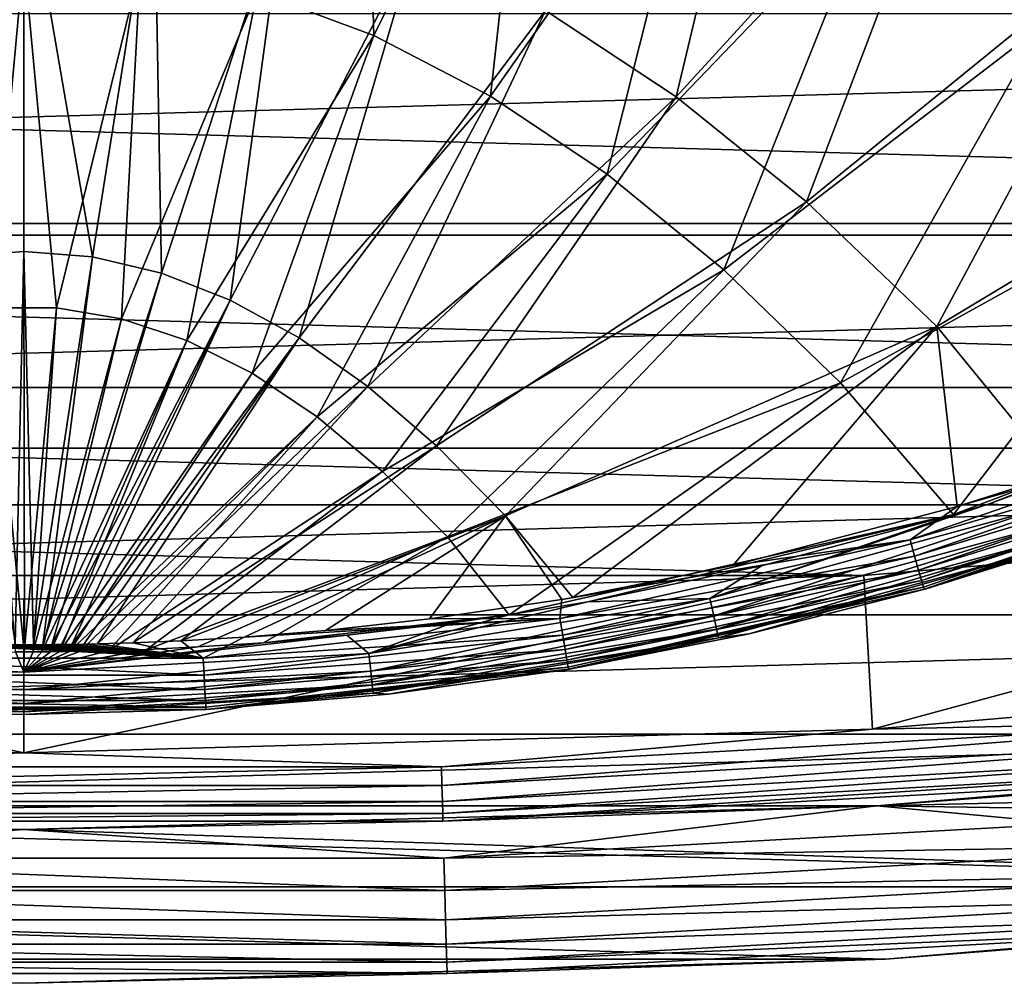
# Model space of a CAD drawing. Header units: millimetres. Extents: x -100 to 100, y -64 to 136.
# Tile 16 of 256: x -0.03 to 6.38, y -64.2 to -57.93. Entities that reach past the tile are written whole.
import ezdxf

# ---------------------------------------------------------------- set-up
doc = ezdxf.new("R2010")
doc.units = ezdxf.units.MM
doc.header["$LTSCALE"] = 159.143519
for name, color, linetype in [('393', 7, 'CONTINUOUS'), ('394', 7, 'CONTINUOUS'), ('395', 7, 'CONTINUOUS'), ('396', 7, 'CONTINUOUS'), ('397', 7, 'CONTINUOUS'), ('400', 7, 'CONTINUOUS'), ('402', 7, 'CONTINUOUS'), ('407', 7, 'CONTINUOUS'), ('410', 7, 'CONTINUOUS'), ('475', 7, 'CONTINUOUS'), ('505', 7, 'CONTINUOUS'), ('512', 7, 'CONTINUOUS'), ('524', 7, 'CONTINUOUS'), ('531', 7, 'CONTINUOUS')]:
    doc.layers.add(name, color=color, linetype=linetype)

msp = doc.modelspace()

# ---------------------------------------------------------------- linework, layer by layer
at = {"layer": '393', "color": 7, "linetype": 'CONTINUOUS', "true_color": 0xaaaaaa}
for points in [[(10.9164, -61.087, 44.7), (5.5231, -62.545, 44.7), (5.4663, -61.5466, 44.7), (10.9164, -61.087, 44.7)], [(11.0289, -62.0806, 44.7), (5.5231, -62.545, 44.7), (10.9164, -61.087, 44.7), (11.0289, -62.0806, 44.7)], [(0, -62.7, 44.7), (-5.5231, -62.545, 44.7), (-5.4662, -61.5466, 44.7), (0, -62.7, 44.7)], [(0.0005, -61.7, 44.7), (0, -62.7, 44.7), (-5.4662, -61.5466, 44.7), (0.0005, -61.7, 44.7)], [(5.5231, -62.545, 44.7), (0, -62.7, 44.7), (5.4663, -61.5466, 44.7), (5.5231, -62.545, 44.7)], [(5.4663, -61.5466, 44.7), (0, -62.7, 44.7), (0.0005, -61.7, 44.7), (5.4663, -61.5466, 44.7)]]:
    msp.add_3dface(points, dxfattribs=at)
at = {"layer": '394', "color": 7, "linetype": 'CONTINUOUS', "true_color": 0xaaaaaa}
for points in [[(5.551, -63.0443, 44.2), (11.0845, -62.5775, 44.2), (5.5507, -63.0443, 37.7), (5.551, -63.0443, 44.2)], [(5.5507, -63.0443, 37.7), (11.0845, -62.5775, 44.2), (11.0847, -62.5775, 37.7), (5.5507, -63.0443, 37.7)], [(-5.551, -63.0443, 44.2), (0, -63.2, 44.2), (-5.5507, -63.0443, 37.7), (-5.551, -63.0443, 44.2)], [(-5.5507, -63.0443, 37.7), (0, -63.2, 44.2), (0, -63.2, 37.7), (-5.5507, -63.0443, 37.7)], [(0, -63.2, 44.2), (5.551, -63.0443, 44.2), (0, -63.2, 37.7), (0, -63.2, 44.2)], [(0, -63.2, 37.7), (5.551, -63.0443, 44.2), (5.5507, -63.0443, 37.7), (0, -63.2, 37.7)]]:
    msp.add_3dface(points, dxfattribs=at)
at = {"layer": '395', "color": 7, "linetype": 'CONTINUOUS', "true_color": 0xaaaaaa}
for points in [[(5.5507, -63.0443, 37.7), (11.0847, -62.5775, 37.7), (16.7508, -62.7871, 37.7), (5.5507, -63.0443, 37.7)], [(-5.5507, -63.0443, 37.7), (0, -63.2, 37.7), (-16.7508, -62.7871, 37.7), (-5.5507, -63.0443, 37.7)], [(-16.7508, -62.7871, 37.7), (0, -63.2, 37.7), (11.1962, -63.5713, 37.7), (-16.7508, -62.7871, 37.7)], [(-11.1962, -63.5713, 37.7), (-16.7508, -62.7871, 37.7), (11.1962, -63.5713, 37.7), (-11.1962, -63.5713, 37.7)], [(11.1962, -63.5713, 37.7), (5.5507, -63.0443, 37.7), (16.7508, -62.7871, 37.7), (11.1962, -63.5713, 37.7)], [(0, -63.2, 37.7), (5.5507, -63.0443, 37.7), (11.1962, -63.5713, 37.7), (0, -63.2, 37.7)], [(-5.6072, -64.0427, 37.7), (-11.1962, -63.5713, 37.7), (5.6072, -64.0427, 37.7), (-5.6072, -64.0427, 37.7)], [(5.6072, -64.0427, 37.7), (-11.1962, -63.5713, 37.7), (11.1962, -63.5713, 37.7), (5.6072, -64.0427, 37.7)], [(0, -64.2, 37.7), (-5.6072, -64.0427, 37.7), (5.6072, -64.0427, 37.7), (0, -64.2, 37.7)]]:
    msp.add_3dface(points, dxfattribs=at)
at = {"layer": '396', "color": 7, "linetype": 'CONTINUOUS', "true_color": 0xaaaaaa}
for points in [[(5.607, -64.0427, 44.7), (11.1962, -63.5713, 37.7), (11.1964, -63.5712, 44.7), (5.607, -64.0427, 44.7)], [(5.6072, -64.0427, 37.7), (11.1962, -63.5713, 37.7), (5.607, -64.0427, 44.7), (5.6072, -64.0427, 37.7)], [(-5.6072, -64.0427, 37.7), (0, -64.2, 37.7), (-5.607, -64.0427, 44.7), (-5.6072, -64.0427, 37.7)], [(-5.607, -64.0427, 44.7), (0, -64.2, 37.7), (0, -64.2, 44.7), (-5.607, -64.0427, 44.7)], [(0, -64.2, 37.7), (5.6072, -64.0427, 37.7), (0, -64.2, 44.7), (0, -64.2, 37.7)], [(0, -64.2, 44.7), (5.6072, -64.0427, 37.7), (5.607, -64.0427, 44.7), (0, -64.2, 44.7)]]:
    msp.add_3dface(points, dxfattribs=at)
at = {"layer": '397', "color": 7, "linetype": 'CONTINUOUS', "true_color": 0xaaaaaa}
for points in [[(-27.4077, -59.3305, 45.7), (32.6988, -57.644, 45.7), (-32.6988, -57.644, 45.7), (-27.4077, -59.3305, 45.7)], [(27.4077, -59.3305, 45.7), (32.6988, -57.644, 45.7), (-27.4077, -59.3305, 45.7), (27.4077, -59.3305, 45.7)], [(-22.0304, -60.7177, 45.7), (27.4077, -59.3305, 45.7), (-27.4077, -59.3305, 45.7), (-22.0304, -60.7177, 45.7)], [(22.0304, -60.7177, 45.7), (27.4077, -59.3305, 45.7), (-22.0304, -60.7177, 45.7), (22.0304, -60.7177, 45.7)], [(-16.5837, -61.8011, 45.7), (22.0304, -60.7177, 45.7), (-22.0304, -60.7177, 45.7), (-16.5837, -61.8011, 45.7)], [(16.5837, -61.8011, 45.7), (22.0304, -60.7177, 45.7), (-16.5837, -61.8011, 45.7), (16.5837, -61.8011, 45.7)], [(-11.0849, -62.5775, 45.7), (16.5837, -61.8011, 45.7), (-16.5837, -61.8011, 45.7), (-11.0849, -62.5775, 45.7)], [(11.0849, -62.5775, 45.7), (16.5837, -61.8011, 45.7), (-11.0849, -62.5775, 45.7), (11.0849, -62.5775, 45.7)], [(-5.5512, -63.0442, 45.7), (11.0849, -62.5775, 45.7), (-11.0849, -62.5775, 45.7), (-5.5512, -63.0442, 45.7)], [(5.5512, -63.0442, 45.7), (11.0849, -62.5775, 45.7), (-5.5512, -63.0442, 45.7), (5.5512, -63.0442, 45.7)], [(0, -63.2, 45.7), (5.5512, -63.0442, 45.7), (-5.5512, -63.0442, 45.7), (0, -63.2, 45.7)]]:
    msp.add_3dface(points, dxfattribs=at)
at = {"layer": '400', "color": 7, "linetype": 'CONTINUOUS', "true_color": 0xaaaaaa}
for points in [[(11.0849, -62.5775, 45.7), (5.5512, -63.0442, 45.7), (8.1937, -63.0836, 45.6749), (11.0849, -62.5775, 45.7)], [(0, -63.2, 45.7), (-5.5512, -63.0442, 45.7), (-2.734, -63.3848, 45.6749), (0, -63.2, 45.7)], [(5.5512, -63.0442, 45.7), (0, -63.2, 45.7), (2.734, -63.3848, 45.6749), (5.5512, -63.0442, 45.7)], [(8.1937, -63.0836, 45.6749), (5.5512, -63.0442, 45.7), (2.734, -63.3848, 45.6749), (8.1937, -63.0836, 45.6749)], [(8.1937, -63.0836, 45.6749), (2.734, -63.3848, 45.6749), (8.2112, -63.2945, 45.6009), (8.1937, -63.0836, 45.6749)], [(2.734, -63.3848, 45.6749), (0, -63.2, 45.7), (-2.734, -63.3848, 45.6749), (2.734, -63.3848, 45.6749)], [(8.2112, -63.2945, 45.6009), (2.734, -63.3848, 45.6749), (2.7398, -63.5963, 45.6009), (8.2112, -63.2945, 45.6009)], [(8.2112, -63.2945, 45.6009), (2.7398, -63.5963, 45.6009), (8.2269, -63.4836, 45.4816), (8.2112, -63.2945, 45.6009)], [(2.7398, -63.5963, 45.6009), (-2.734, -63.3848, 45.6749), (-2.7398, -63.5963, 45.6009), (2.7398, -63.5963, 45.6009)], [(2.734, -63.3848, 45.6749), (-2.734, -63.3848, 45.6749), (2.7398, -63.5963, 45.6009), (2.734, -63.3848, 45.6749)], [(8.2269, -63.4836, 45.4816), (2.7398, -63.5963, 45.6009), (2.7451, -63.786, 45.4816), (8.2269, -63.4836, 45.4816)], [(8.2269, -63.4836, 45.4816), (2.7451, -63.786, 45.4816), (8.24, -63.6414, 45.323), (8.2269, -63.4836, 45.4816)], [(2.7451, -63.786, 45.4816), (-2.7398, -63.5963, 45.6009), (-2.7451, -63.786, 45.4816), (2.7451, -63.786, 45.4816)], [(2.7398, -63.5963, 45.6009), (-2.7398, -63.5963, 45.6009), (2.7451, -63.786, 45.4816), (2.7398, -63.5963, 45.6009)], [(5.607, -64.0427, 44.7), (11.1964, -63.5712, 44.7), (8.2559, -63.8337, 44.9214), (5.607, -64.0427, 44.7)], [(8.24, -63.6414, 45.323), (2.7451, -63.786, 45.4816), (2.7494, -63.9444, 45.323), (8.24, -63.6414, 45.323)], [(8.24, -63.6414, 45.323), (2.7494, -63.9444, 45.323), (8.2498, -63.7601, 45.1331), (8.24, -63.6414, 45.323)], [(2.7494, -63.9444, 45.323), (-2.7451, -63.786, 45.4816), (-2.7494, -63.9444, 45.323), (2.7494, -63.9444, 45.323)], [(2.7451, -63.786, 45.4816), (-2.7451, -63.786, 45.4816), (2.7494, -63.9444, 45.323), (2.7451, -63.786, 45.4816)], [(8.2498, -63.7601, 45.1331), (2.7494, -63.9444, 45.323), (2.7527, -64.0634, 45.1331), (8.2498, -63.7601, 45.1331)], [(8.2498, -63.7601, 45.1331), (2.7527, -64.0634, 45.1331), (8.2559, -63.8337, 44.9214), (8.2498, -63.7601, 45.1331)], [(8.2559, -63.8337, 44.9214), (2.7527, -64.0634, 45.1331), (2.7548, -64.1372, 44.9214), (8.2559, -63.8337, 44.9214)], [(5.607, -64.0427, 44.7), (8.2559, -63.8337, 44.9214), (2.7548, -64.1372, 44.9214), (5.607, -64.0427, 44.7)], [(2.7527, -64.0634, 45.1331), (-2.7494, -63.9444, 45.323), (-2.7527, -64.0634, 45.1331), (2.7527, -64.0634, 45.1331)], [(2.7494, -63.9444, 45.323), (-2.7494, -63.9444, 45.323), (2.7527, -64.0634, 45.1331), (2.7494, -63.9444, 45.323)], [(-5.607, -64.0427, 44.7), (0, -64.2, 44.7), (-2.7548, -64.1372, 44.9214), (-5.607, -64.0427, 44.7)], [(2.7548, -64.1372, 44.9214), (-2.7527, -64.0634, 45.1331), (-2.7548, -64.1372, 44.9214), (2.7548, -64.1372, 44.9214)], [(2.7527, -64.0634, 45.1331), (-2.7527, -64.0634, 45.1331), (2.7548, -64.1372, 44.9214), (2.7527, -64.0634, 45.1331)], [(0, -64.2, 44.7), (5.607, -64.0427, 44.7), (2.7548, -64.1372, 44.9214), (0, -64.2, 44.7)], [(0, -64.2, 44.7), (2.7548, -64.1372, 44.9214), (-2.7548, -64.1372, 44.9214), (0, -64.2, 44.7)]]:
    msp.add_3dface(points, dxfattribs=at)
at = {"layer": '402', "color": 7, "linetype": 'CONTINUOUS', "true_color": 0xaaaaaa}
for points in [[(5.5231, -62.545, 44.7), (11.0289, -62.0806, 44.7), (8.1448, -62.4925, 44.683), (5.5231, -62.545, 44.7)], [(5.5231, -62.545, 44.7), (8.1448, -62.4925, 44.683), (2.7177, -62.792, 44.683), (5.5231, -62.545, 44.7)], [(8.1448, -62.4925, 44.683), (2.721, -62.9126, 44.6329), (2.7177, -62.792, 44.683), (8.1448, -62.4925, 44.683)], [(8.1547, -62.6128, 44.6329), (2.721, -62.9126, 44.6329), (8.1448, -62.4925, 44.683), (8.1547, -62.6128, 44.6329)], [(-5.5231, -62.545, 44.7), (0, -62.7, 44.7), (-2.7177, -62.792, 44.683), (-5.5231, -62.545, 44.7)], [(0, -62.7, 44.7), (5.5231, -62.545, 44.7), (2.7177, -62.792, 44.683), (0, -62.7, 44.7)], [(11.0845, -62.5775, 44.2), (5.551, -63.0443, 44.2), (8.174, -62.845, 44.3289), (11.0845, -62.5775, 44.2)], [(8.1547, -62.6128, 44.6329), (2.7238, -63.0162, 44.5534), (2.721, -62.9126, 44.6329), (8.1547, -62.6128, 44.6329)], [(8.1633, -62.7161, 44.5534), (2.7238, -63.0162, 44.5534), (8.1547, -62.6128, 44.6329), (8.1633, -62.7161, 44.5534)], [(0, -62.7, 44.7), (2.7177, -62.792, 44.683), (-2.7177, -62.792, 44.683), (0, -62.7, 44.7)], [(8.1633, -62.7161, 44.5534), (2.726, -63.0956, 44.4497), (2.7238, -63.0162, 44.5534), (8.1633, -62.7161, 44.5534)], [(8.1698, -62.7953, 44.4497), (2.726, -63.0956, 44.4497), (8.1633, -62.7161, 44.5534), (8.1698, -62.7953, 44.4497)], [(2.721, -62.9126, 44.6329), (-2.721, -62.9126, 44.6329), (2.7177, -62.792, 44.683), (2.721, -62.9126, 44.6329)], [(2.7177, -62.792, 44.683), (-2.721, -62.9126, 44.6329), (-2.7177, -62.792, 44.683), (2.7177, -62.792, 44.683)], [(8.1698, -62.7953, 44.4497), (2.7274, -63.1455, 44.3289), (2.726, -63.0956, 44.4497), (8.1698, -62.7953, 44.4497)], [(8.174, -62.845, 44.3289), (2.7274, -63.1455, 44.3289), (8.1698, -62.7953, 44.4497), (8.174, -62.845, 44.3289)], [(8.174, -62.845, 44.3289), (5.551, -63.0443, 44.2), (2.7274, -63.1455, 44.3289), (8.174, -62.845, 44.3289)], [(2.7238, -63.0162, 44.5534), (-2.7238, -63.0162, 44.5534), (2.721, -62.9126, 44.6329), (2.7238, -63.0162, 44.5534)], [(2.721, -62.9126, 44.6329), (-2.7238, -63.0162, 44.5534), (-2.721, -62.9126, 44.6329), (2.721, -62.9126, 44.6329)], [(0, -63.2, 44.2), (-5.551, -63.0443, 44.2), (-2.7274, -63.1455, 44.3289), (0, -63.2, 44.2)], [(2.726, -63.0956, 44.4497), (-2.726, -63.0956, 44.4497), (2.7238, -63.0162, 44.5534), (2.726, -63.0956, 44.4497)], [(2.7238, -63.0162, 44.5534), (-2.726, -63.0956, 44.4497), (-2.7238, -63.0162, 44.5534), (2.7238, -63.0162, 44.5534)], [(5.551, -63.0443, 44.2), (0, -63.2, 44.2), (2.7274, -63.1455, 44.3289), (5.551, -63.0443, 44.2)], [(2.7274, -63.1455, 44.3289), (-2.7274, -63.1455, 44.3289), (2.726, -63.0956, 44.4497), (2.7274, -63.1455, 44.3289)], [(2.726, -63.0956, 44.4497), (-2.7274, -63.1455, 44.3289), (-2.726, -63.0956, 44.4497), (2.726, -63.0956, 44.4497)], [(2.7274, -63.1455, 44.3289), (0, -63.2, 44.2), (-2.7274, -63.1455, 44.3289), (2.7274, -63.1455, 44.3289)]]:
    msp.add_3dface(points, dxfattribs=at)
at = {"layer": '407', "color": 7, "linetype": 'CONTINUOUS'}
for points in [[(-21.6958, -59.2555, 36.7), (-26.9912, -57.8895, 36.7), (21.6958, -59.2555, 36.7), (-21.6958, -59.2555, 36.7)], [(21.6958, -59.2555, 36.7), (-26.9912, -57.8895, 36.7), (26.9912, -57.8895, 36.7), (21.6958, -59.2555, 36.7)], [(-16.332, -60.3224, 36.7), (-21.6958, -59.2555, 36.7), (16.332, -60.3224, 36.7), (-16.332, -60.3224, 36.7)], [(16.332, -60.3224, 36.7), (-21.6958, -59.2555, 36.7), (21.6958, -59.2555, 36.7), (16.332, -60.3224, 36.7)], [(-10.9163, -61.087, 36.7), (-16.332, -60.3224, 36.7), (10.9163, -61.087, 36.7), (-10.9163, -61.087, 36.7)], [(10.9163, -61.087, 36.7), (-16.332, -60.3224, 36.7), (16.332, -60.3224, 36.7), (10.9163, -61.087, 36.7)], [(-5.467, -61.5466, 36.7), (-10.9163, -61.087, 36.7), (5.467, -61.5466, 36.7), (-5.467, -61.5466, 36.7)], [(5.467, -61.5466, 36.7), (-10.9163, -61.087, 36.7), (10.9163, -61.087, 36.7), (5.467, -61.5466, 36.7)], [(0, -61.7, 36.7), (-5.467, -61.5466, 36.7), (5.467, -61.5466, 36.7), (0, -61.7, 36.7)]]:
    msp.add_3dface(points, dxfattribs=at)
at = {"layer": '410', "color": 7, "linetype": 'CONTINUOUS'}
for points in [[(10.9164, -61.087, 44.7), (5.4663, -61.5466, 44.7), (10.9163, -61.087, 36.7), (10.9164, -61.087, 44.7)], [(5.4663, -61.5466, 44.7), (5.467, -61.5466, 36.7), (10.9163, -61.087, 36.7), (5.4663, -61.5466, 44.7)], [(-5.4662, -61.5466, 44.7), (-5.467, -61.5466, 36.7), (0, -61.7, 36.7), (-5.4662, -61.5466, 44.7)], [(0.0005, -61.7, 44.7), (-5.4662, -61.5466, 44.7), (0, -61.7, 36.7), (0.0005, -61.7, 44.7)], [(0.0005, -61.7, 44.7), (0, -61.7, 36.7), (5.467, -61.5466, 36.7), (0.0005, -61.7, 44.7)], [(5.4663, -61.5466, 44.7), (0.0005, -61.7, 44.7), (5.467, -61.5466, 36.7), (5.4663, -61.5466, 44.7)]]:
    msp.add_3dface(points, dxfattribs=at)
at = {"layer": '475', "color": 7, "linetype": 'CONTINUOUS', "true_color": 0xaaaaaa}
for points in [[(5.8606, -61.6358, 104.0419), (7.0068, -61.2762, 100.9203), (8.1046, -60.864, 104.0412), (5.8606, -61.6358, 104.0419)], [(5.872, -61.6326, 100.9196), (7.0068, -61.2762, 100.9203), (5.8606, -61.6358, 104.0419), (5.872, -61.6326, 100.9196)], [(3.5451, -62.1557, 104.0429), (4.7192, -61.9257, 100.9187), (5.8606, -61.6358, 104.0419), (3.5451, -62.1557, 104.0429)], [(4.7192, -61.9257, 100.9187), (5.872, -61.6326, 100.9196), (5.8606, -61.6358, 104.0419), (4.7192, -61.9257, 100.9187)], [(3.552, -62.1546, 100.9177), (4.7192, -61.9257, 100.9187), (3.5451, -62.1557, 104.0429), (3.552, -62.1546, 100.9177)], [(1.1865, -62.4172, 104.0444), (2.3738, -62.3185, 100.9165), (3.5451, -62.1557, 104.0429), (1.1865, -62.4172, 104.0444)], [(2.3738, -62.3185, 100.9165), (3.552, -62.1546, 100.9177), (3.5451, -62.1557, 104.0429), (2.3738, -62.3185, 100.9165)], [(1.1884, -62.4171, 100.915), (2.3738, -62.3185, 100.9165), (1.1865, -62.4172, 104.0444), (1.1884, -62.4171, 100.915)], [(-1.1881, -62.4171, 100.915), (0.0001, -62.45, 100.9137), (-1.1863, -62.4172, 104.0444), (-1.1881, -62.4171, 100.915)], [(-1.1863, -62.4172, 104.0444), (0.0001, -62.45, 100.9137), (1.1865, -62.4172, 104.0444), (-1.1863, -62.4172, 104.0444)], [(0.0001, -62.45, 100.9137), (1.1884, -62.4171, 100.915), (1.1865, -62.4172, 104.0444), (0.0001, -62.45, 100.9137)]]:
    msp.add_3dface(points, dxfattribs=at)
at = {"layer": '505', "color": 7, "linetype": 'CONTINUOUS', "true_color": 0xaaaaaa}
for points in [[(4.2443, -58.4301, 104.797), (4.9153, -55.618, 104.9794), (3.3954, -57.8696, 104.8563), (4.2443, -58.4301, 104.797)], [(6.1441, -56.3555, 104.8969), (4.9153, -55.618, 104.9794), (4.2443, -58.4301, 104.797), (6.1441, -56.3555, 104.8969)], [(5.0931, -59.1151, 104.7246), (6.1441, -56.3555, 104.8969), (4.2443, -58.4301, 104.797), (5.0931, -59.1151, 104.7246)], [(7.3729, -57.2569, 104.796), (6.1441, -56.3555, 104.8969), (5.0931, -59.1151, 104.7246), (7.3729, -57.2569, 104.796)], [(0, -56.8732, 104.9616), (-0.8488, -56.9355, 104.955), (-0.4476, -59.4725, 104.7635), (0, -56.8732, 104.9616)], [(0.0001, -59.4374, 104.7671), (0, -56.8732, 104.9616), (-0.4476, -59.4725, 104.7635), (0.0001, -59.4374, 104.7671)], [(0.8489, -56.9355, 104.955), (0, -56.8732, 104.9616), (0.4479, -59.4725, 104.7635), (0.8489, -56.9355, 104.955)], [(0.4479, -59.4725, 104.7635), (0, -56.8732, 104.9616), (0.0001, -59.4374, 104.7671), (0.4479, -59.4725, 104.7635)], [(0.8956, -59.5779, 104.7529), (0.8489, -56.9355, 104.955), (0.4479, -59.4725, 104.7635), (0.8956, -59.5779, 104.7529)], [(1.6977, -57.1223, 104.9353), (0.8489, -56.9355, 104.955), (0.8956, -59.5779, 104.7529), (1.6977, -57.1223, 104.9353)], [(1.3434, -59.7535, 104.7353), (1.6977, -57.1223, 104.9353), (0.8956, -59.5779, 104.7529), (1.3434, -59.7535, 104.7353)], [(2.5466, -57.4337, 104.9024), (1.6977, -57.1223, 104.9353), (1.3434, -59.7535, 104.7353), (2.5466, -57.4337, 104.9024)], [(5.942, -59.9247, 104.6391), (7.3729, -57.2569, 104.796), (5.0931, -59.1151, 104.7246), (5.942, -59.9247, 104.6391)], [(8.6017, -58.3222, 104.6767), (7.3729, -57.2569, 104.796), (5.942, -59.9247, 104.6391), (8.6017, -58.3222, 104.6767)], [(1.7911, -59.9994, 104.7106), (2.5466, -57.4337, 104.9024), (1.3434, -59.7535, 104.7353), (1.7911, -59.9994, 104.7106)], [(3.3954, -57.8696, 104.8563), (2.5466, -57.4337, 104.9024), (1.7911, -59.9994, 104.7106), (3.3954, -57.8696, 104.8563)], [(2.2389, -60.3155, 104.6788), (3.3954, -57.8696, 104.8563), (1.7911, -59.9994, 104.7106), (2.2389, -60.3155, 104.6788)], [(4.2443, -58.4301, 104.797), (3.3954, -57.8696, 104.8563), (2.2389, -60.3155, 104.6788), (4.2443, -58.4301, 104.797)], [(6.7282, -60.8885, 104.5397), (8.6017, -58.3222, 104.6767), (5.942, -59.9247, 104.6391), (6.7282, -60.8885, 104.5397)], [(2.6866, -60.7018, 104.6399), (4.2443, -58.4301, 104.797), (2.2389, -60.3155, 104.6788), (2.6866, -60.7018, 104.6399)], [(5.0931, -59.1151, 104.7246), (4.2443, -58.4301, 104.797), (2.6866, -60.7018, 104.6399), (5.0931, -59.1151, 104.7246)], [(3.1344, -61.1584, 104.594), (5.0931, -59.1151, 104.7246), (2.6866, -60.7018, 104.6399), (3.1344, -61.1584, 104.594)], [(5.942, -59.9247, 104.6391), (5.0931, -59.1151, 104.7246), (3.1344, -61.1584, 104.594), (5.942, -59.9247, 104.6391)], [(0.0001, -59.4374, 104.7671), (-0.4476, -59.4725, 104.7635), (-0.0553, -61.9965, 104.5429), (0.0001, -59.4374, 104.7671)], [(0.004, -61.9965, 104.5429), (0.0001, -59.4374, 104.7671), (-0.0553, -61.9965, 104.5429), (0.004, -61.9965, 104.5429)], [(0.4479, -59.4725, 104.7635), (0.0001, -59.4374, 104.7671), (0.0634, -61.9964, 104.5429), (0.4479, -59.4725, 104.7635)], [(0.0634, -61.9964, 104.5429), (0.0001, -59.4374, 104.7671), (0.004, -61.9965, 104.5429), (0.0634, -61.9964, 104.5429)], [(0.1229, -61.9962, 104.5428), (0.4479, -59.4725, 104.7635), (0.0634, -61.9964, 104.5429), (0.1229, -61.9962, 104.5428)], [(0.8956, -59.5779, 104.7529), (0.4479, -59.4725, 104.7635), (0.1229, -61.9962, 104.5428), (0.8956, -59.5779, 104.7529)], [(0.1832, -61.9957, 104.5428), (0.8956, -59.5779, 104.7529), (0.1229, -61.9962, 104.5428), (0.1832, -61.9957, 104.5428)], [(1.3434, -59.7535, 104.7353), (0.8956, -59.5779, 104.7529), (0.1832, -61.9957, 104.5428), (1.3434, -59.7535, 104.7353)], [(0.2459, -61.9951, 104.5428), (1.3434, -59.7535, 104.7353), (0.1832, -61.9957, 104.5428), (0.2459, -61.9951, 104.5428)], [(0.3135, -61.9942, 104.5428), (1.3434, -59.7535, 104.7353), (0.2459, -61.9951, 104.5428), (0.3135, -61.9942, 104.5428)], [(1.7911, -59.9994, 104.7106), (1.3434, -59.7535, 104.7353), (0.3135, -61.9942, 104.5428), (1.7911, -59.9994, 104.7106)], [(3.5736, -61.6889, 104.5409), (5.942, -59.9247, 104.6391), (3.1344, -61.1584, 104.594), (3.5736, -61.6889, 104.5409)], [(4.614, -61.4819, 104.5404), (5.942, -59.9247, 104.6391), (3.5736, -61.6889, 104.5409), (4.614, -61.4819, 104.5404)], [(6.0749, -61.0974, 104.5399), (5.942, -59.9247, 104.6391), (4.614, -61.4819, 104.5404), (6.0749, -61.0974, 104.5399)], [(6.7282, -60.8885, 104.5397), (5.942, -59.9247, 104.6391), (6.0749, -61.0974, 104.5399), (6.7282, -60.8885, 104.5397)], [(0.3898, -61.9929, 104.5427), (1.7911, -59.9994, 104.7106), (0.3135, -61.9942, 104.5428), (0.3898, -61.9929, 104.5427)], [(0.4791, -61.991, 104.5427), (1.7911, -59.9994, 104.7106), (0.3898, -61.9929, 104.5427), (0.4791, -61.991, 104.5427)], [(2.2389, -60.3155, 104.6788), (1.7911, -59.9994, 104.7106), (0.4791, -61.991, 104.5427), (2.2389, -60.3155, 104.6788)], [(0.7093, -61.9844, 104.5425), (2.2389, -60.3155, 104.6788), (0.4791, -61.991, 104.5427), (0.7093, -61.9844, 104.5425)], [(2.6866, -60.7018, 104.6399), (2.2389, -60.3155, 104.6788), (0.7093, -61.9844, 104.5425), (2.6866, -60.7018, 104.6399)], [(1.0223, -61.9713, 104.5423), (2.6866, -60.7018, 104.6399), (0.7093, -61.9844, 104.5425), (1.0223, -61.9713, 104.5423)], [(3.1344, -61.1584, 104.594), (2.6866, -60.7018, 104.6399), (1.0223, -61.9713, 104.5423), (3.1344, -61.1584, 104.594)], [(1.4338, -61.947, 104.5421), (3.1344, -61.1584, 104.594), (1.0223, -61.9713, 104.5423), (1.4338, -61.947, 104.5421)], [(1.9627, -61.9038, 104.5417), (3.1344, -61.1584, 104.594), (1.4338, -61.947, 104.5421), (1.9627, -61.9038, 104.5417)], [(2.6389, -61.829, 104.5414), (3.1344, -61.1584, 104.594), (1.9627, -61.9038, 104.5417), (2.6389, -61.829, 104.5414)], [(3.5012, -61.7013, 104.5409), (3.1344, -61.1584, 104.594), (2.6389, -61.829, 104.5414), (3.5012, -61.7013, 104.5409)], [(3.5736, -61.6889, 104.5409), (3.1344, -61.1584, 104.594), (3.5012, -61.7013, 104.5409), (3.5736, -61.6889, 104.5409)]]:
    msp.add_3dface(points, dxfattribs=at)
at = {"layer": '512', "color": 7, "linetype": 'CONTINUOUS', "true_color": 0xaaaaaa}
for points in [[(5.5234, -57.1351, 99.7756), (7.1405, -55.1864, 99.6165), (6.628, -57.968, 99.9596), (5.5234, -57.1351, 99.7756)], [(1.5186, -57.7483, 99.714), (2.2093, -55.5451, 99.4244), (2.2779, -58.0308, 99.7734), (1.5186, -57.7483, 99.714)], [(2.2093, -55.5451, 99.4244), (3.314, -55.9236, 99.508), (2.2779, -58.0308, 99.7734), (2.2093, -55.5451, 99.4244)], [(2.2779, -58.0308, 99.7734), (3.314, -55.9236, 99.508), (3.0372, -58.4264, 99.8565), (2.2779, -58.0308, 99.7734)], [(3.314, -55.9236, 99.508), (4.4187, -56.4536, 99.6251), (3.0372, -58.4264, 99.8565), (3.314, -55.9236, 99.508)], [(3.0372, -58.4264, 99.8565), (4.4187, -56.4536, 99.6251), (3.7966, -58.935, 99.9634), (3.0372, -58.4264, 99.8565)], [(4.4187, -56.4536, 99.6251), (5.5234, -57.1351, 99.7756), (3.7966, -58.935, 99.9634), (4.4187, -56.4536, 99.6251)], [(3.7966, -58.935, 99.9634), (5.5234, -57.1351, 99.7756), (4.5559, -59.5565, 100.0941), (3.7966, -58.935, 99.9634)], [(5.5234, -57.1351, 99.7756), (6.628, -57.968, 99.9596), (4.5559, -59.5565, 100.0941), (5.5234, -57.1351, 99.7756)], [(-0.7594, -57.5788, 99.6783), (0, -57.5223, 99.6665), (-0.2121, -59.8043, 100.0244), (-0.7594, -57.5788, 99.6783)], [(-0.2121, -59.8043, 100.0244), (0, -57.5223, 99.6665), (0.2122, -59.8043, 100.0244), (-0.2121, -59.8043, 100.0244)], [(0, -57.5223, 99.6665), (0.7593, -57.5788, 99.6783), (0.2122, -59.8043, 100.0244), (0, -57.5223, 99.6665)], [(0.2122, -59.8043, 100.0244), (0.7593, -57.5788, 99.6783), (0.6364, -59.8753, 100.0386), (0.2122, -59.8043, 100.0244)], [(0.7593, -57.5788, 99.6783), (1.5186, -57.7483, 99.714), (0.6364, -59.8753, 100.0386), (0.7593, -57.5788, 99.6783)], [(0.6364, -59.8753, 100.0386), (1.5186, -57.7483, 99.714), (1.0607, -60.0172, 100.0672), (0.6364, -59.8753, 100.0386)], [(1.5186, -57.7483, 99.714), (2.2779, -58.0308, 99.7734), (1.0607, -60.0172, 100.0672), (1.5186, -57.7483, 99.714)], [(4.5559, -59.5565, 100.0941), (6.628, -57.968, 99.9596), (5.3152, -60.2912, 100.2485), (4.5559, -59.5565, 100.0941)], [(6.628, -57.968, 99.9596), (7.7327, -58.9523, 100.177), (5.3152, -60.2912, 100.2485), (6.628, -57.968, 99.9596)], [(1.0607, -60.0172, 100.0672), (2.2779, -58.0308, 99.7734), (1.4849, -60.23, 100.11), (1.0607, -60.0172, 100.0672)], [(2.2779, -58.0308, 99.7734), (3.0372, -58.4264, 99.8565), (1.4849, -60.23, 100.11), (2.2779, -58.0308, 99.7734)], [(1.4849, -60.23, 100.11), (3.0372, -58.4264, 99.8565), (1.9092, -60.5138, 100.1672), (1.4849, -60.23, 100.11)], [(3.0372, -58.4264, 99.8565), (3.7966, -58.935, 99.9634), (1.9092, -60.5138, 100.1672), (3.0372, -58.4264, 99.8565)], [(1.9092, -60.5138, 100.1672), (3.7966, -58.935, 99.9634), (2.3334, -60.8685, 100.2385), (1.9092, -60.5138, 100.1672)], [(3.7966, -58.935, 99.9634), (4.5559, -59.5565, 100.0941), (2.3334, -60.8685, 100.2385), (3.7966, -58.935, 99.9634)], [(5.3152, -60.2912, 100.2485), (7.7327, -58.9523, 100.177), (6.0493, -61.1498, 100.4273), (5.3152, -60.2912, 100.2485)], [(7.7327, -58.9523, 100.177), (8.8413, -60.091, 100.4286), (6.0493, -61.1498, 100.4273), (7.7327, -58.9523, 100.177)], [(2.3334, -60.8685, 100.2385), (4.5559, -59.5565, 100.0941), (2.7577, -61.2942, 100.3242), (2.3334, -60.8685, 100.2385)], [(4.5559, -59.5565, 100.0941), (5.3152, -60.2912, 100.2485), (2.7577, -61.2942, 100.3242), (4.5559, -59.5565, 100.0941)], [(-0.2121, -59.8043, 100.0244), (0.2122, -59.8043, 100.0244), (0.0032, -62.0426, 100.4224), (-0.2121, -59.8043, 100.0244)], [(-0.0537, -62.0426, 100.4224), (-0.2121, -59.8043, 100.0244), (0.0032, -62.0426, 100.4224), (-0.0537, -62.0426, 100.4224)], [(0.0032, -62.0426, 100.4224), (0.2122, -59.8043, 100.0244), (0.06, -62.0426, 100.4224), (0.0032, -62.0426, 100.4224)], [(0.2122, -59.8043, 100.0244), (0.6364, -59.8753, 100.0386), (0.06, -62.0426, 100.4224), (0.2122, -59.8043, 100.0244)], [(0.06, -62.0426, 100.4224), (0.6364, -59.8753, 100.0386), (0.1167, -62.0423, 100.4224), (0.06, -62.0426, 100.4224)], [(0.6364, -59.8753, 100.0386), (1.0607, -60.0172, 100.0672), (0.1167, -62.0423, 100.4224), (0.6364, -59.8753, 100.0386)], [(0.1167, -62.0423, 100.4224), (1.0607, -60.0172, 100.0672), (0.174, -62.0419, 100.4225), (0.1167, -62.0423, 100.4224)], [(0.174, -62.0419, 100.4225), (1.0607, -60.0172, 100.0672), (0.2334, -62.0413, 100.4225), (0.174, -62.0419, 100.4225)], [(1.0607, -60.0172, 100.0672), (1.4849, -60.23, 100.11), (0.2334, -62.0413, 100.4225), (1.0607, -60.0172, 100.0672)], [(6.0493, -61.1498, 100.4273), (8.8413, -60.091, 100.4286), (6.2811, -61.0788, 100.4274), (6.0493, -61.1498, 100.4273)], [(8.8413, -60.091, 100.4286), (8.2373, -60.3591, 100.4284), (6.2811, -61.0788, 100.4274), (8.8413, -60.091, 100.4286)], [(0.2334, -62.0413, 100.4225), (1.4849, -60.23, 100.11), (0.2973, -62.0405, 100.4226), (0.2334, -62.0413, 100.4225)], [(1.4849, -60.23, 100.11), (1.9092, -60.5138, 100.1672), (0.2973, -62.0405, 100.4226), (1.4849, -60.23, 100.11)], [(2.7577, -61.2942, 100.3242), (5.3152, -60.2912, 100.2485), (3.1593, -61.8011, 100.4254), (2.7577, -61.2942, 100.3242)], [(5.3152, -60.2912, 100.2485), (6.0493, -61.1498, 100.4273), (3.1593, -61.8011, 100.4254), (5.3152, -60.2912, 100.2485)], [(0.2973, -62.0405, 100.4226), (1.9092, -60.5138, 100.1672), (0.369, -62.0393, 100.4226), (0.2973, -62.0405, 100.4226)], [(0.369, -62.0393, 100.4226), (1.9092, -60.5138, 100.1672), (0.5512, -62.0352, 100.4228), (0.369, -62.0393, 100.4226)], [(1.9092, -60.5138, 100.1672), (2.3334, -60.8685, 100.2385), (0.5512, -62.0352, 100.4228), (1.9092, -60.5138, 100.1672)], [(0.5512, -62.0352, 100.4228), (2.3334, -60.8685, 100.2385), (0.8007, -62.0269, 100.4231), (0.5512, -62.0352, 100.4228)], [(2.3334, -60.8685, 100.2385), (2.7577, -61.2942, 100.3242), (0.8007, -62.0269, 100.4231), (2.3334, -60.8685, 100.2385)], [(3.1593, -61.8011, 100.4254), (6.0493, -61.1498, 100.4273), (3.6696, -61.7168, 100.4258), (3.1593, -61.8011, 100.4254)], [(6.0493, -61.1498, 100.4273), (4.7998, -61.4838, 100.4265), (3.6696, -61.7168, 100.4258), (6.0493, -61.1498, 100.4273)], [(0.8007, -62.0269, 100.4231), (2.7577, -61.2942, 100.3242), (1.1318, -62.0112, 100.4235), (0.8007, -62.0269, 100.4231)], [(1.1318, -62.0112, 100.4235), (2.7577, -61.2942, 100.3242), (1.5588, -61.9834, 100.4239), (1.1318, -62.0112, 100.4235)], [(2.7577, -61.2942, 100.3242), (3.1593, -61.8011, 100.4254), (1.5588, -61.9834, 100.4239), (2.7577, -61.2942, 100.3242)], [(1.5588, -61.9834, 100.4239), (3.1593, -61.8011, 100.4254), (2.1026, -61.9353, 100.4244), (1.5588, -61.9834, 100.4239)], [(3.1593, -61.8011, 100.4254), (2.7925, -61.8538, 100.425), (2.1026, -61.9353, 100.4244), (3.1593, -61.8011, 100.4254)]]:
    msp.add_3dface(points, dxfattribs=at)
at = {"layer": '524', "color": 7, "linetype": 'CONTINUOUS', "true_color": 0xaaaaaa}
for points in [[(6.0749, -61.0974, 104.5399), (5.7669, -61.313, 104.5143), (7.9749, -60.553, 104.5138), (6.0749, -61.0974, 104.5399)], [(5.7669, -61.313, 104.5143), (8.0168, -60.6559, 104.4593), (7.9749, -60.553, 104.5138), (5.7669, -61.313, 104.5143)], [(6.7282, -60.8885, 104.5397), (6.0749, -61.0974, 104.5399), (7.9749, -60.553, 104.5138), (6.7282, -60.8885, 104.5397)], [(5.7971, -61.4198, 104.4596), (8.0168, -60.6559, 104.4593), (5.7669, -61.313, 104.5143), (5.7971, -61.4198, 104.4596)], [(5.7971, -61.4198, 104.4596), (8.0523, -60.7433, 104.3791), (8.0168, -60.6559, 104.4593), (5.7971, -61.4198, 104.4596)], [(5.8227, -61.5105, 104.3793), (8.0523, -60.7433, 104.3791), (5.7971, -61.4198, 104.4596), (5.8227, -61.5105, 104.3793)], [(5.8227, -61.5105, 104.3793), (8.0793, -60.8097, 104.2782), (8.0523, -60.7433, 104.3791), (5.8227, -61.5105, 104.3793)], [(5.8422, -61.5793, 104.2783), (8.0793, -60.8097, 104.2782), (5.8227, -61.5105, 104.3793), (5.8422, -61.5793, 104.2783)], [(5.8422, -61.5793, 104.2783), (8.0961, -60.8512, 104.1628), (8.0793, -60.8097, 104.2782), (5.8422, -61.5793, 104.2783)], [(5.8543, -61.6222, 104.1628), (8.0961, -60.8512, 104.1628), (5.8422, -61.5793, 104.2783), (5.8543, -61.6222, 104.1628)], [(5.8543, -61.6222, 104.1628), (5.8606, -61.6358, 104.0419), (8.0961, -60.8512, 104.1628), (5.8543, -61.6222, 104.1628)], [(5.8606, -61.6358, 104.0419), (8.1046, -60.864, 104.0412), (8.0961, -60.8512, 104.1628), (5.8606, -61.6358, 104.0419)], [(6.0749, -61.0974, 104.5399), (4.614, -61.4819, 104.5404), (5.7669, -61.313, 104.5143), (6.0749, -61.0974, 104.5399)], [(3.5012, -61.7013, 104.5409), (3.4886, -61.8255, 104.5149), (5.7669, -61.313, 104.5143), (3.5012, -61.7013, 104.5409)], [(3.4886, -61.8255, 104.5149), (5.7971, -61.4198, 104.4596), (5.7669, -61.313, 104.5143), (3.4886, -61.8255, 104.5149)], [(3.5736, -61.6889, 104.5409), (3.5012, -61.7013, 104.5409), (5.7669, -61.313, 104.5143), (3.5736, -61.6889, 104.5409)], [(4.614, -61.4819, 104.5404), (3.5736, -61.6889, 104.5409), (5.7669, -61.313, 104.5143), (4.614, -61.4819, 104.5404)], [(3.5069, -61.9348, 104.46), (5.7971, -61.4198, 104.4596), (3.4886, -61.8255, 104.5149), (3.5069, -61.9348, 104.46)], [(3.5069, -61.9348, 104.46), (5.8227, -61.5105, 104.3793), (5.7971, -61.4198, 104.4596), (3.5069, -61.9348, 104.46)], [(3.5223, -62.0275, 104.3794), (5.8227, -61.5105, 104.3793), (3.5069, -61.9348, 104.46), (3.5223, -62.0275, 104.3794)], [(3.5223, -62.0275, 104.3794), (5.8422, -61.5793, 104.2783), (5.8227, -61.5105, 104.3793), (3.5223, -62.0275, 104.3794)], [(3.534, -62.0979, 104.2783), (5.8422, -61.5793, 104.2783), (3.5223, -62.0275, 104.3794), (3.534, -62.0979, 104.2783)], [(3.534, -62.0979, 104.2783), (5.8543, -61.6222, 104.1628), (5.8422, -61.5793, 104.2783), (3.534, -62.0979, 104.2783)], [(3.5413, -62.1416, 104.1627), (5.8543, -61.6222, 104.1628), (3.534, -62.0979, 104.2783), (3.5413, -62.1416, 104.1627)], [(3.5413, -62.1416, 104.1627), (3.5451, -62.1557, 104.0429), (5.8543, -61.6222, 104.1628), (3.5413, -62.1416, 104.1627)], [(3.5451, -62.1557, 104.0429), (5.8606, -61.6358, 104.0419), (5.8543, -61.6222, 104.1628), (3.5451, -62.1557, 104.0429)], [(3.5012, -61.7013, 104.5409), (2.6389, -61.829, 104.5414), (3.4886, -61.8255, 104.5149), (3.5012, -61.7013, 104.5409)], [(1.4338, -61.947, 104.5421), (1.1678, -62.0841, 104.5159), (3.4886, -61.8255, 104.5149), (1.4338, -61.947, 104.5421)], [(1.1678, -62.0841, 104.5159), (3.5069, -61.9348, 104.46), (3.4886, -61.8255, 104.5149), (1.1678, -62.0841, 104.5159)], [(1.9627, -61.9038, 104.5417), (1.4338, -61.947, 104.5421), (3.4886, -61.8255, 104.5149), (1.9627, -61.9038, 104.5417)], [(2.6389, -61.829, 104.5414), (1.9627, -61.9038, 104.5417), (3.4886, -61.8255, 104.5149), (2.6389, -61.829, 104.5414)], [(1.4338, -61.947, 104.5421), (1.0223, -61.9713, 104.5423), (1.1678, -62.0841, 104.5159), (1.4338, -61.947, 104.5421)], [(1.1738, -62.1946, 104.4606), (3.5069, -61.9348, 104.46), (1.1678, -62.0841, 104.5159), (1.1738, -62.1946, 104.4606)], [(1.1738, -62.1946, 104.4606), (3.5223, -62.0275, 104.3794), (3.5069, -61.9348, 104.46), (1.1738, -62.1946, 104.4606)], [(-1.0035, -61.9722, 104.5423), (-1.168, -62.0841, 104.5159), (1.1678, -62.0841, 104.5159), (-1.0035, -61.9722, 104.5423)], [(-0.6927, -61.9849, 104.5425), (-1.0035, -61.9722, 104.5423), (1.1678, -62.0841, 104.5159), (-0.6927, -61.9849, 104.5425)], [(-0.4661, -61.9913, 104.5427), (-0.6927, -61.9849, 104.5425), (1.1678, -62.0841, 104.5159), (-0.4661, -61.9913, 104.5427)], [(-0.3787, -61.9931, 104.5427), (-0.4661, -61.9913, 104.5427), (1.1678, -62.0841, 104.5159), (-0.3787, -61.9931, 104.5427)], [(-0.304, -61.9943, 104.5428), (-0.3787, -61.9931, 104.5427), (1.1678, -62.0841, 104.5159), (-0.304, -61.9943, 104.5428)], [(-0.2372, -61.9952, 104.5428), (-0.304, -61.9943, 104.5428), (1.1678, -62.0841, 104.5159), (-0.2372, -61.9952, 104.5428)], [(-0.1749, -61.9958, 104.5428), (-0.2372, -61.9952, 104.5428), (1.1678, -62.0841, 104.5159), (-0.1749, -61.9958, 104.5428)], [(-0.1148, -61.9962, 104.5428), (-0.1749, -61.9958, 104.5428), (1.1678, -62.0841, 104.5159), (-0.1148, -61.9962, 104.5428)], [(-0.0553, -61.9965, 104.5429), (-0.1148, -61.9962, 104.5428), (1.1678, -62.0841, 104.5159), (-0.0553, -61.9965, 104.5429)], [(0.004, -61.9965, 104.5429), (-0.0553, -61.9965, 104.5429), (1.1678, -62.0841, 104.5159), (0.004, -61.9965, 104.5429)], [(0.0634, -61.9964, 104.5429), (0.004, -61.9965, 104.5429), (1.1678, -62.0841, 104.5159), (0.0634, -61.9964, 104.5429)], [(0.1229, -61.9962, 104.5428), (0.0634, -61.9964, 104.5429), (1.1678, -62.0841, 104.5159), (0.1229, -61.9962, 104.5428)], [(0.1832, -61.9957, 104.5428), (0.1229, -61.9962, 104.5428), (1.1678, -62.0841, 104.5159), (0.1832, -61.9957, 104.5428)], [(0.2459, -61.9951, 104.5428), (0.1832, -61.9957, 104.5428), (1.1678, -62.0841, 104.5159), (0.2459, -61.9951, 104.5428)], [(0.3135, -61.9942, 104.5428), (0.2459, -61.9951, 104.5428), (1.1678, -62.0841, 104.5159), (0.3135, -61.9942, 104.5428)], [(0.3898, -61.9929, 104.5427), (0.3135, -61.9942, 104.5428), (1.1678, -62.0841, 104.5159), (0.3898, -61.9929, 104.5427)], [(0.4791, -61.991, 104.5427), (0.3898, -61.9929, 104.5427), (1.1678, -62.0841, 104.5159), (0.4791, -61.991, 104.5427)], [(0.7093, -61.9844, 104.5425), (0.4791, -61.991, 104.5427), (1.1678, -62.0841, 104.5159), (0.7093, -61.9844, 104.5425)], [(1.0223, -61.9713, 104.5423), (0.7093, -61.9844, 104.5425), (1.1678, -62.0841, 104.5159), (1.0223, -61.9713, 104.5423)], [(-1.174, -62.1946, 104.4606), (1.1738, -62.1946, 104.4606), (-1.168, -62.0841, 104.5159), (-1.174, -62.1946, 104.4606)], [(-1.168, -62.0841, 104.5159), (1.1738, -62.1946, 104.4606), (1.1678, -62.0841, 104.5159), (-1.168, -62.0841, 104.5159)], [(1.1789, -62.2882, 104.3798), (3.5223, -62.0275, 104.3794), (1.1738, -62.1946, 104.4606), (1.1789, -62.2882, 104.3798)], [(1.1789, -62.2882, 104.3798), (3.534, -62.0979, 104.2783), (3.5223, -62.0275, 104.3794), (1.1789, -62.2882, 104.3798)], [(1.1828, -62.3592, 104.2784), (3.534, -62.0979, 104.2783), (1.1789, -62.2882, 104.3798), (1.1828, -62.3592, 104.2784)], [(1.1828, -62.3592, 104.2784), (3.5413, -62.1416, 104.1627), (3.534, -62.0979, 104.2783), (1.1828, -62.3592, 104.2784)], [(1.1851, -62.4031, 104.1628), (3.5413, -62.1416, 104.1627), (1.1828, -62.3592, 104.2784), (1.1851, -62.4031, 104.1628)], [(1.1851, -62.4031, 104.1628), (1.1865, -62.4172, 104.0444), (3.5413, -62.1416, 104.1627), (1.1851, -62.4031, 104.1628)], [(1.1865, -62.4172, 104.0444), (3.5451, -62.1557, 104.0429), (3.5413, -62.1416, 104.1627), (1.1865, -62.4172, 104.0444)], [(-1.1792, -62.2882, 104.3798), (1.1789, -62.2882, 104.3798), (-1.174, -62.1946, 104.4606), (-1.1792, -62.2882, 104.3798)], [(-1.174, -62.1946, 104.4606), (1.1789, -62.2882, 104.3798), (1.1738, -62.1946, 104.4606), (-1.174, -62.1946, 104.4606)], [(-1.183, -62.3592, 104.2784), (1.1828, -62.3592, 104.2784), (-1.1792, -62.2882, 104.3798), (-1.183, -62.3592, 104.2784)], [(-1.1792, -62.2882, 104.3798), (1.1828, -62.3592, 104.2784), (1.1789, -62.2882, 104.3798), (-1.1792, -62.2882, 104.3798)], [(-1.1863, -62.4172, 104.0444), (1.1865, -62.4172, 104.0444), (-1.1853, -62.4031, 104.1628), (-1.1863, -62.4172, 104.0444)], [(-1.1853, -62.4031, 104.1628), (1.1851, -62.4031, 104.1628), (-1.183, -62.3592, 104.2784), (-1.1853, -62.4031, 104.1628)], [(-1.1853, -62.4031, 104.1628), (1.1865, -62.4172, 104.0444), (1.1851, -62.4031, 104.1628), (-1.1853, -62.4031, 104.1628)], [(-1.183, -62.3592, 104.2784), (1.1851, -62.4031, 104.1628), (1.1828, -62.3592, 104.2784), (-1.183, -62.3592, 104.2784)]]:
    msp.add_3dface(points, dxfattribs=at)
at = {"layer": '531', "color": 7, "linetype": 'CONTINUOUS', "true_color": 0xaaaaaa}
for points in [[(6.2811, -61.0788, 100.4274), (8.2373, -60.3591, 100.4284), (6.6345, -61.1051, 100.4706), (6.2811, -61.0788, 100.4274)], [(6.0493, -61.1498, 100.4273), (6.2811, -61.0788, 100.4274), (4.4652, -61.6956, 100.4699), (6.0493, -61.1498, 100.4273)], [(4.4652, -61.6956, 100.4699), (6.2811, -61.0788, 100.4274), (6.6345, -61.1051, 100.4706), (4.4652, -61.6956, 100.4699)], [(4.4652, -61.6956, 100.4699), (6.6345, -61.1051, 100.4706), (4.4895, -61.8089, 100.5488), (4.4652, -61.6956, 100.4699)], [(4.4895, -61.8089, 100.5488), (6.6345, -61.1051, 100.4706), (6.6708, -61.2154, 100.5491), (4.4895, -61.8089, 100.5488)], [(4.7998, -61.4838, 100.4265), (6.0493, -61.1498, 100.4273), (4.4652, -61.6956, 100.4699), (4.7998, -61.4838, 100.4265)], [(4.4895, -61.8089, 100.5488), (6.6708, -61.2154, 100.5491), (4.5082, -61.8963, 100.6567), (4.4895, -61.8089, 100.5488)], [(4.5082, -61.8963, 100.6567), (6.6708, -61.2154, 100.5491), (6.6988, -61.3008, 100.6566), (4.5082, -61.8963, 100.6567)], [(4.5082, -61.8963, 100.6567), (6.6988, -61.3008, 100.6566), (4.5199, -61.951, 100.7852), (4.5082, -61.8963, 100.6567)], [(4.5199, -61.951, 100.7852), (6.6988, -61.3008, 100.6566), (6.7164, -61.3544, 100.7849), (4.5199, -61.951, 100.7852)], [(7.0068, -61.2762, 100.9203), (5.872, -61.6326, 100.9196), (6.7164, -61.3544, 100.7849), (7.0068, -61.2762, 100.9203)], [(4.7192, -61.9257, 100.9187), (4.5199, -61.951, 100.7852), (6.7164, -61.3544, 100.7849), (4.7192, -61.9257, 100.9187)], [(5.872, -61.6326, 100.9196), (4.7192, -61.9257, 100.9187), (6.7164, -61.3544, 100.7849), (5.872, -61.6326, 100.9196)], [(3.6696, -61.7168, 100.4258), (4.7998, -61.4838, 100.4265), (4.4652, -61.6956, 100.4699), (3.6696, -61.7168, 100.4258)], [(2.2455, -62.0539, 100.4688), (3.6696, -61.7168, 100.4258), (4.4652, -61.6956, 100.4699), (2.2455, -62.0539, 100.4688)], [(2.2455, -62.0539, 100.4688), (4.4652, -61.6956, 100.4699), (2.2576, -62.1687, 100.5483), (2.2455, -62.0539, 100.4688)], [(2.2576, -62.1687, 100.5483), (4.4652, -61.6956, 100.4699), (4.4895, -61.8089, 100.5488), (2.2576, -62.1687, 100.5483)], [(3.1593, -61.8011, 100.4254), (3.6696, -61.7168, 100.4258), (2.2455, -62.0539, 100.4688), (3.1593, -61.8011, 100.4254)], [(2.7925, -61.8538, 100.425), (3.1593, -61.8011, 100.4254), (2.2455, -62.0539, 100.4688), (2.7925, -61.8538, 100.425)], [(2.2576, -62.1687, 100.5483), (4.4895, -61.8089, 100.5488), (2.2669, -62.257, 100.6567), (2.2576, -62.1687, 100.5483)], [(2.2669, -62.257, 100.6567), (4.4895, -61.8089, 100.5488), (4.5082, -61.8963, 100.6567), (2.2669, -62.257, 100.6567)], [(2.1026, -61.9353, 100.4244), (2.7925, -61.8538, 100.425), (2.2455, -62.0539, 100.4688), (2.1026, -61.9353, 100.4244)], [(2.2669, -62.257, 100.6567), (4.5082, -61.8963, 100.6567), (2.2726, -62.312, 100.7854), (2.2669, -62.257, 100.6567)], [(2.2726, -62.312, 100.7854), (4.5082, -61.8963, 100.6567), (4.5199, -61.951, 100.7852), (2.2726, -62.312, 100.7854)], [(1.5588, -61.9834, 100.4239), (2.1026, -61.9353, 100.4244), (-0.0001, -62.1752, 100.4673), (1.5588, -61.9834, 100.4239)], [(-0.0001, -62.1752, 100.4673), (2.1026, -61.9353, 100.4244), (2.2455, -62.0539, 100.4688), (-0.0001, -62.1752, 100.4673)], [(2.3738, -62.3185, 100.9165), (2.2726, -62.312, 100.7854), (4.5199, -61.951, 100.7852), (2.3738, -62.3185, 100.9165)], [(3.552, -62.1546, 100.9177), (2.3738, -62.3185, 100.9165), (4.5199, -61.951, 100.7852), (3.552, -62.1546, 100.9177)], [(4.7192, -61.9257, 100.9187), (3.552, -62.1546, 100.9177), (4.5199, -61.951, 100.7852), (4.7192, -61.9257, 100.9187)], [(1.1318, -62.0112, 100.4235), (1.5588, -61.9834, 100.4239), (-0.0001, -62.1752, 100.4673), (1.1318, -62.0112, 100.4235)], [(0.8007, -62.0269, 100.4231), (1.1318, -62.0112, 100.4235), (-0.0001, -62.1752, 100.4673), (0.8007, -62.0269, 100.4231)], [(-2.2457, -62.0538, 100.4688), (-0.0001, -62.1752, 100.4673), (-2.2578, -62.1686, 100.5483), (-2.2457, -62.0538, 100.4688)], [(-2.2457, -62.0538, 100.4688), (-0.0537, -62.0426, 100.4224), (-0.0001, -62.1752, 100.4673), (-2.2457, -62.0538, 100.4688)], [(-0.0537, -62.0426, 100.4224), (0.0032, -62.0426, 100.4224), (-0.0001, -62.1752, 100.4673), (-0.0537, -62.0426, 100.4224)], [(0.5512, -62.0352, 100.4228), (0.8007, -62.0269, 100.4231), (-0.0001, -62.1752, 100.4673), (0.5512, -62.0352, 100.4228)], [(0.369, -62.0393, 100.4226), (0.5512, -62.0352, 100.4228), (-0.0001, -62.1752, 100.4673), (0.369, -62.0393, 100.4226)], [(0.2973, -62.0405, 100.4226), (0.369, -62.0393, 100.4226), (-0.0001, -62.1752, 100.4673), (0.2973, -62.0405, 100.4226)], [(0.2334, -62.0413, 100.4225), (0.2973, -62.0405, 100.4226), (-0.0001, -62.1752, 100.4673), (0.2334, -62.0413, 100.4225)], [(0.174, -62.0419, 100.4225), (0.2334, -62.0413, 100.4225), (-0.0001, -62.1752, 100.4673), (0.174, -62.0419, 100.4225)], [(0.1167, -62.0423, 100.4224), (0.174, -62.0419, 100.4225), (-0.0001, -62.1752, 100.4673), (0.1167, -62.0423, 100.4224)], [(0.06, -62.0426, 100.4224), (0.1167, -62.0423, 100.4224), (-0.0001, -62.1752, 100.4673), (0.06, -62.0426, 100.4224)], [(0.0032, -62.0426, 100.4224), (0.06, -62.0426, 100.4224), (-0.0001, -62.1752, 100.4673), (0.0032, -62.0426, 100.4224)], [(-0.0001, -62.1752, 100.4673), (2.2455, -62.0539, 100.4688), (-0.0001, -62.2903, 100.5474), (-0.0001, -62.1752, 100.4673)], [(-0.0001, -62.2903, 100.5474), (2.2455, -62.0539, 100.4688), (2.2576, -62.1687, 100.5483), (-0.0001, -62.2903, 100.5474)], [(-2.2578, -62.1686, 100.5483), (-0.0001, -62.2903, 100.5474), (-2.2671, -62.257, 100.6567), (-2.2578, -62.1686, 100.5483)], [(-2.2578, -62.1686, 100.5483), (-0.0001, -62.1752, 100.4673), (-0.0001, -62.2903, 100.5474), (-2.2578, -62.1686, 100.5483)], [(-0.0001, -62.2903, 100.5474), (2.2576, -62.1687, 100.5483), (-0.0001, -62.3786, 100.6562), (-0.0001, -62.2903, 100.5474)], [(-0.0001, -62.3786, 100.6562), (2.2576, -62.1687, 100.5483), (2.2669, -62.257, 100.6567), (-0.0001, -62.3786, 100.6562)], [(-2.2671, -62.257, 100.6567), (-0.0001, -62.3786, 100.6562), (-2.2728, -62.312, 100.7854), (-2.2671, -62.257, 100.6567)], [(-2.2671, -62.257, 100.6567), (-0.0001, -62.2903, 100.5474), (-0.0001, -62.3786, 100.6562), (-2.2671, -62.257, 100.6567)], [(-0.0001, -62.3786, 100.6562), (2.2669, -62.257, 100.6567), (-0.0001, -62.4332, 100.7853), (-0.0001, -62.3786, 100.6562)], [(-0.0001, -62.4332, 100.7853), (2.2669, -62.257, 100.6567), (2.2726, -62.312, 100.7854), (-0.0001, -62.4332, 100.7853)], [(-1.1881, -62.4171, 100.915), (-2.2728, -62.312, 100.7854), (-0.0001, -62.4332, 100.7853), (-1.1881, -62.4171, 100.915)], [(-2.2728, -62.312, 100.7854), (-0.0001, -62.3786, 100.6562), (-0.0001, -62.4332, 100.7853), (-2.2728, -62.312, 100.7854)], [(0.0001, -62.45, 100.9137), (-0.0001, -62.4332, 100.7853), (2.2726, -62.312, 100.7854), (0.0001, -62.45, 100.9137)], [(1.1884, -62.4171, 100.915), (0.0001, -62.45, 100.9137), (2.2726, -62.312, 100.7854), (1.1884, -62.4171, 100.915)], [(2.3738, -62.3185, 100.9165), (1.1884, -62.4171, 100.915), (2.2726, -62.312, 100.7854), (2.3738, -62.3185, 100.9165)], [(0.0001, -62.45, 100.9137), (-1.1881, -62.4171, 100.915), (-0.0001, -62.4332, 100.7853), (0.0001, -62.45, 100.9137)]]:
    msp.add_3dface(points, dxfattribs=at)

doc.saveas('drawing.dxf')
